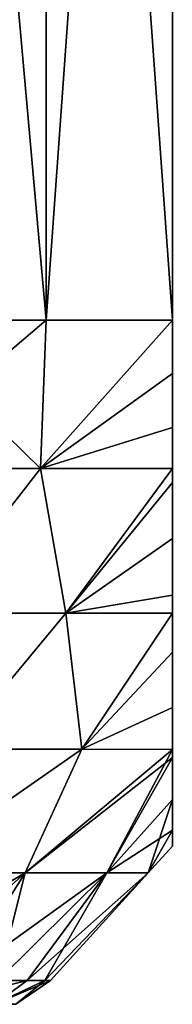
# Model space of a CAD drawing. Header units: metres. Extents: x -109 to 109, y -144 to 54.
# Tile 131 of 150: x 90.631 to 91.5, y 3.114 to 8.706. Entities that reach past the tile are written whole.
import ezdxf

# ---------------------------------------------------------------- set-up
doc = ezdxf.new("R2010")
doc.units = ezdxf.units.M
doc.layers.add('solid_20062313_XXX', color=7, linetype='CONTINUOUS')

msp = doc.modelspace()

# ---------------------------------------------------------------- linework, layer by layer
at = {"layer": 'solid_20062313_XXX'}
for points in [[(89.886398, 7, -8.763804), (89.886398, 17, -8.763804), (90.782875, 17, -7.211061)], [(90.782875, 7, -7.211061), (89.886398, 7, -8.763804), (90.782875, 17, -7.211061)], [(90.782875, 7, 7.211061), (90.782875, 17, 7.211061), (89.886398, 17, 8.763804)], [(90.782875, 7, 7.211061), (89.886398, 17, 8.763804), (89.886398, 7, 8.763804)], [(90.782875, 7, -7.211061), (91.5, 17, -5.567764), (91.5, 7, -5.567764)], [(90.782875, 7, -7.211061), (90.782875, 17, -7.211061), (91.5, 17, -5.567764)], [(91.5, 7, 5.567764), (91.5, 17, 5.567764), (90.782875, 17, 7.211061)], [(91.5, 7, 5.567764), (90.782875, 17, 7.211061), (90.782875, 7, 7.211061)], [(91.5, 7, 5.567764), (91.5, 7, -5.567764), (91.5, 17, -5.567764)], [(91.5, 7, 5.567764), (91.5, 17, -5.567764), (91.5, 17, 5.567764)], [(89.789345, 6.155998, -8.780808), (89.886398, 7, -8.763804), (90.782875, 7, -7.211061)], [(90.749077, 6.155998, -7.118504), (89.789345, 6.155998, -8.780808), (90.782875, 7, -7.211061)], [(89.789345, 6.155998, 8.780808), (90.749077, 6.155998, 7.118504), (89.886398, 7, 8.763804)], [(90.749077, 6.155998, 7.118504), (90.782875, 7, 7.211061), (89.886398, 7, 8.763804)], [(90.749077, 6.155998, -7.118504), (90.782875, 7, -7.211061), (91.5, 7, -5.567764)], [(91.5, 6.695792, -5.541102), (90.749077, 6.155998, -7.118504), (91.5, 7, -5.567764)], [(90.749077, 6.155998, 7.118504), (91.5, 7, 5.567764), (90.782875, 7, 7.211061)], [(90.749077, 6.155998, 7.118504), (91.5, 6.695792, 5.541102), (91.5, 7, 5.567764)], [(91.5, 6.695792, 5.541102), (91.5, 7, -5.567764), (91.5, 7, 5.567764)], [(91.5, 6.695792, -5.541102), (91.5, 7, -5.567764), (91.5, 6.695792, 5.541102)], [(90.749077, 6.155998, 7.118504), (91.5, 6.389032, 5.459221), (91.5, 6.695792, 5.541102)], [(91.5, 6.695792, -5.541102), (91.5, 6.389032, -5.45922), (90.749077, 6.155998, -7.118504)], [(91.5, 6.695792, -5.541102), (91.5, 6.695792, 5.541102), (91.5, 6.389032, 5.459221)], [(91.5, 6.695792, -5.541102), (91.5, 6.389032, 5.459221), (91.5, 6.389032, -5.45922)], [(90.749077, 6.155998, 7.118504), (91.5, 6.156831, 5.35861), (91.5, 6.389032, 5.459221)], [(91.5, 6.389032, -5.45922), (91.5, 6.156831, -5.35861), (90.749077, 6.155998, -7.118504)], [(91.5, 6.389032, -5.45922), (91.5, 6.389032, 5.459221), (91.5, 6.156831, 5.35861)], [(91.5, 6.389032, -5.45922), (91.5, 6.156831, 5.35861), (91.5, 6.156831, -5.35861)], [(90.109398, 5.335419, 7.85739), (90.749077, 6.155998, 7.118504), (89.789345, 6.155998, 8.780808)], [(90.109398, 5.335419, -7.85739), (89.789345, 6.155998, -8.780808), (90.749077, 6.155998, -7.118504)], [(90.109398, 5.335419, 7.85739), (90.894653, 5.335419, 6.304627), (90.749077, 6.155998, 7.118504)], [(90.894653, 5.335419, -6.304627), (90.109398, 5.335419, -7.85739), (90.749077, 6.155998, -7.118504)], [(90.894653, 5.335419, 6.304627), (91.5, 6.156831, 5.35861), (90.749077, 6.155998, 7.118504)], [(90.894653, 5.335419, -6.304627), (90.749077, 6.155998, -7.118504), (91.5, 6.156831, -5.35861)], [(90.894653, 5.335419, 6.304627), (91.5, 6.077301, 5.315925), (91.5, 6.156831, 5.35861)], [(90.894653, 5.335419, -6.304627), (91.5, 6.156831, -5.35861), (91.5, 6.077301, -5.315925)], [(91.5, 6.156831, -5.35861), (91.5, 6.156831, 5.35861), (91.5, 6.077301, 5.315925)], [(91.5, 6.077301, -5.315925), (91.5, 6.156831, -5.35861), (91.5, 6.077301, 5.315925)], [(90.894653, 5.335419, 6.304627), (91.5, 5.759687, 5.101306), (91.5, 6.077301, 5.315925)], [(91.5, 5.759687, -5.101306), (90.894653, 5.335419, -6.304627), (91.5, 6.077301, -5.315925)], [(91.5, 6.077301, -5.315925), (91.5, 6.077301, 5.315925), (91.5, 5.759687, 5.101306)], [(91.5, 5.759687, -5.101306), (91.5, 6.077301, -5.315925), (91.5, 5.759687, 5.101306)], [(90.894653, 5.335419, 6.304627), (91.5, 5.436858, 4.800502), (91.5, 5.759687, 5.101306)], [(91.5, 5.759687, -5.101306), (91.5, 5.436858, -4.800502), (90.894653, 5.335419, -6.304627)], [(91.5, 5.759687, -5.101306), (91.5, 5.759687, 5.101306), (91.5, 5.436858, 4.800502)], [(91.5, 5.759687, -5.101306), (91.5, 5.436858, 4.800502), (91.5, 5.436858, -4.800502)], [(90.894653, 5.335419, 6.304627), (91.5, 5.336047, 4.686114), (91.5, 5.436858, 4.800502)], [(91.5, 5.436858, -4.800502), (91.5, 5.336047, -4.686114), (90.894653, 5.335419, -6.304627)], [(91.5, 5.436858, -4.800502), (91.5, 5.436858, 4.800502), (91.5, 5.336047, 4.686114)], [(91.5, 5.436858, -4.800502), (91.5, 5.336047, 4.686114), (91.5, 5.336047, -4.686114)], [(90.252029, 4.562708, 6.854729), (90.894653, 5.335419, 6.304627), (90.109398, 5.335419, 7.85739)], [(90.894653, 5.335419, -6.304627), (90.252029, 4.562708, -6.854729), (90.109398, 5.335419, -7.85739)], [(90.252029, 4.562708, 6.854729), (90.98597, 4.562708, 5.124683), (90.894653, 5.335419, 6.304627)], [(90.894653, 5.335419, -6.304627), (90.98597, 4.562708, -5.124682), (90.252029, 4.562708, -6.854729)], [(90.98597, 4.562708, 5.124683), (91.5, 5.336047, 4.686114), (90.894653, 5.335419, 6.304627)], [(91.5, 5.336047, -4.686114), (90.98597, 4.562708, -5.124682), (90.894653, 5.335419, -6.304627)], [(90.98597, 4.562708, 5.124683), (91.5, 5.113461, 4.394227), (91.5, 5.336047, 4.686114)], [(91.5, 5.113461, -4.394227), (90.98597, 4.562708, -5.124682), (91.5, 5.336047, -4.686114)], [(91.5, 5.336047, -4.686114), (91.5, 5.336047, 4.686114), (91.5, 5.113461, 4.394227)], [(91.5, 5.113461, -4.394227), (91.5, 5.336047, -4.686114), (91.5, 5.113461, 4.394227)], [(90.98597, 4.562708, 5.124683), (91.5, 4.800432, 3.865901), (91.5, 5.113461, 4.394227)], [(91.5, 4.800432, -3.865901), (90.98597, 4.562708, -5.124682), (91.5, 5.113461, -4.394227)], [(91.5, 5.113461, -4.394227), (91.5, 5.113461, 4.394227), (91.5, 4.800432, 3.865901)], [(91.5, 4.800432, -3.865901), (91.5, 5.113461, -4.394227), (91.5, 4.800432, 3.865901)], [(90.98597, 4.562708, 5.124683), (91.5, 4.560715, 3.327408), (91.5, 4.800432, 3.865901)], [(91.5, 4.800432, -3.865901), (91.5, 4.560715, -3.327408), (90.98597, 4.562708, -5.124682)], [(91.5, 4.800432, -3.865901), (91.5, 4.800432, 3.865901), (91.5, 4.560715, 3.327408)], [(91.5, 4.800432, -3.865901), (91.5, 4.560715, 3.327408), (91.5, 4.560715, -3.327408)], [(89.9739, 3.860086, 6.340337), (90.98597, 4.562708, 5.124683), (90.252029, 4.562708, 6.854729)], [(89.9739, 3.860086, 6.340337), (90.662315, 3.860086, 4.601614), (90.98597, 4.562708, 5.124683)], [(89.9739, 3.860086, -6.340337), (90.252029, 4.562708, -6.854729), (90.98597, 4.562708, -5.124682)], [(90.662315, 3.860086, -4.601614), (89.9739, 3.860086, -6.340337), (90.98597, 4.562708, -5.124682)], [(90.662315, 3.860086, 4.601614), (91.5, 4.560715, 3.327408), (90.98597, 4.562708, 5.124683)], [(90.662315, 3.860086, -4.601614), (90.98597, 4.562708, -5.124682), (91.5, 4.560715, -3.327408)], [(90.662315, 3.860086, 4.601614), (91.127373, 3.860086, 2.790321), (91.5, 4.560715, 3.327408)], [(90.662315, 3.860086, -4.601614), (91.5, 4.560715, -3.327408), (91.5, 4.515211, -3.206684)], [(91.127373, 3.860086, 2.790321), (91.5, 4.515211, 3.206684), (91.5, 4.560715, 3.327408)], [(91.5, 4.560715, -3.327408), (91.5, 4.560715, 3.327408), (91.5, 4.515211, 3.206684)], [(91.5, 4.560715, -3.327408), (91.5, 4.515211, 3.206684), (91.5, 4.515211, -3.206684)], [(91.127373, 3.860086, -2.790321), (90.662315, 3.860086, -4.601614), (91.5, 4.515211, -3.206684)], [(91.127373, 3.860086, 2.790321), (91.5, 4.276925, 2.416324), (91.5, 4.515211, 3.206684)], [(91.127373, 3.860086, -2.790321), (91.5, 4.515211, -3.206684), (91.5, 4.276926, -2.416324)], [(91.5, 4.515211, -3.206684), (91.5, 4.515211, 3.206684), (91.5, 4.276925, 2.416324)], [(91.5, 4.515211, -3.206684), (91.5, 4.276925, 2.416324), (91.5, 4.276926, -2.416324)], [(91.127373, 3.860086, -2.790321), (91.5, 4.276926, -2.416324), (91.5, 4.103441, -1.506643)], [(91.127373, 3.860086, 2.790321), (91.361755, 3.860086, 0.935022), (91.5, 4.276925, 2.416324)], [(91.361755, 3.860086, 0.935022), (91.5, 4.103441, 1.506642), (91.5, 4.276925, 2.416324)], [(91.5, 4.276926, -2.416324), (91.5, 4.276925, 2.416324), (91.5, 4.103441, 1.506642)], [(91.5, 4.276926, -2.416324), (91.5, 4.103441, 1.506642), (91.5, 4.103441, -1.506643)], [(91.361755, 3.860086, -0.935022), (91.127373, 3.860086, -2.790321), (91.5, 4.103441, -1.506643)], [(91.361755, 3.860086, 0.935022), (91.5, 4.011698, 0.512139), (91.5, 4.103441, 1.506642)], [(91.361755, 3.860086, -0.935022), (91.5, 4.103441, -1.506643), (91.5, 4.011698, -0.51214)], [(91.5, 4.103441, -1.506643), (91.5, 4.103441, 1.506642), (91.5, 4.011698, 0.512139)], [(91.5, 4.103441, -1.506643), (91.5, 4.011698, 0.512139), (91.5, 4.011698, -0.51214)], [(91.361755, 3.860086, -0.935022), (91.5, 4.011698, -0.51214), (91.5, 4.011698, 0.512139)], [(91.361755, 3.860086, 0.935022), (91.361755, 3.860086, -0.935022), (91.5, 4.011698, 0.512139)], [(90.662315, 3.860086, -4.601614), (89.981102, 3.25, -4.791186), (89.622719, 3.25, -5.7)], [(90.662315, 3.860086, -4.601614), (89.622719, 3.25, -5.7), (89.9739, 3.860086, -6.340337)], [(89.9739, 3.860086, 6.340337), (89.981102, 3.25, 4.791186), (90.662315, 3.860086, 4.601614)], [(90.662315, 3.860086, 4.601614), (89.981102, 3.25, 4.791186), (90.276642, 3.25, 3.860034)], [(90.662315, 3.860086, -4.601614), (90.276642, 3.25, -3.860034), (89.981102, 3.25, -4.791186)], [(90.662315, 3.860086, 4.601614), (90.276642, 3.25, 3.860034), (90.507942, 3.25, 2.910884)], [(91.127373, 3.860086, -2.790321), (90.507942, 3.25, -2.910884), (90.276642, 3.25, -3.860034)], [(91.127373, 3.860086, -2.790321), (90.276642, 3.25, -3.860034), (90.662315, 3.860086, -4.601614)], [(91.127373, 3.860086, 2.790321), (90.507942, 3.25, 2.910884), (90.673935, 3.25, 1.948162)], [(90.662315, 3.860086, 4.601614), (90.507942, 3.25, 2.910884), (91.127373, 3.860086, 2.790321)], [(91.127373, 3.860086, -2.790321), (90.673935, 3.25, -1.948162), (90.507942, 3.25, -2.910884)], [(91.127373, 3.860086, 2.790321), (90.673935, 3.25, 1.948162), (90.773834, 3.25, 0.976357)], [(91.361755, 3.860086, -0.935022), (90.773834, 3.25, -0.976357), (90.673935, 3.25, -1.948162)], [(91.361755, 3.860086, -0.935022), (90.673935, 3.25, -1.948162), (91.127373, 3.860086, -2.790321)], [(91.361755, 3.860086, 0.935022), (90.773834, 3.25, 0.976357), (90.80719, 3.25)], [(91.127373, 3.860086, 2.790321), (90.773834, 3.25, 0.976357), (91.361755, 3.860086, 0.935022)], [(91.361755, 3.860086, -0.935022), (90.80719, 3.25), (90.773834, 3.25, -0.976357)], [(91.361755, 3.860086, 0.935022), (90.80719, 3.25), (91.361755, 3.860086, -0.935022)], [(90.673935, 3.25, -1.948162), (90.488441, 3.113848, -1.841613), (90.128387, 3.113848, -3.651716)], [(90.507942, 3.25, -2.910884), (90.673935, 3.25, -1.948162), (90.128387, 3.113848, -3.651716)], [(90.773834, 3.25, 0.976357), (90.488441, 3.113848, 1.841613), (90.609146, 3.113848)], [(90.673935, 3.25, 1.948162), (90.507942, 3.25, 2.910884), (90.488441, 3.113848, 1.841613)], [(90.773834, 3.25, 0.976357), (90.673935, 3.25, 1.948162), (90.488441, 3.113848, 1.841613)], [(90.80719, 3.25), (90.609146, 3.113848), (90.488441, 3.113848, -1.841613)], [(90.773834, 3.25, -0.976357), (90.80719, 3.25), (90.488441, 3.113848, -1.841613)], [(90.673935, 3.25, -1.948162), (90.773834, 3.25, -0.976357), (90.488441, 3.113848, -1.841613)], [(90.80719, 3.25), (90.773834, 3.25, 0.976357), (90.609146, 3.113848)]]:
    msp.add_3dface(points, dxfattribs=at)

doc.saveas('drawing.dxf')
